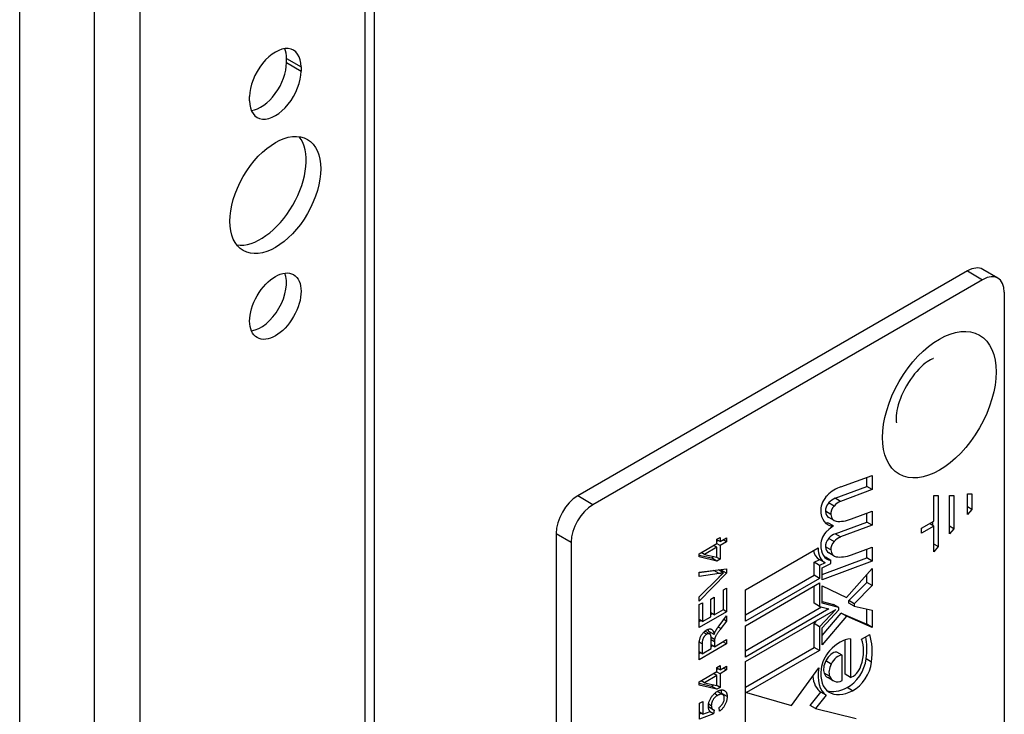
# Model space of a CAD drawing. Header units: inches. Extents: x 7 to 112, y 7 to 76.
# Tile 48 of 59: x 94.96 to 97.5, y 39.8 to 41.59. Entities that reach past the tile are written whole.
import ezdxf

# ---------------------------------------------------------------- set-up
doc = ezdxf.new("R2010")
doc.units = ezdxf.units.IN
doc.header["$MEASUREMENT"] = 0
doc.layers.add('Visible Edges(ANSI)', color=7, linetype='Continuous', lineweight=25)
doc.layers.add('Visible Tangent Edges(ANSI)', color=7, linetype='Continuous', lineweight=25)

msp = doc.modelspace()

# ---------------------------------------------------------------- linework, layer by layer
at = {"layer": 'Visible Edges(ANSI)'}
for p, q in [((94.9639, 38.0767), (94.9639, 53.2494)), ((95.8756, 52.6346), (95.8756, 38.4602)), ((95.6498, 41.4791), (95.6498, 41.4897)), ((95.6873, 41.468), (95.6873, 41.4574)), ((95.5551, 41.3811), (95.5551, 41.3917)), ((97.4006, 40.9436), (96.3984, 40.365)), ((97.4789, 40.925), (97.44, 40.9475)), ((97.4395, 40.9211), (96.4373, 40.3425)), ((97.4952, 40.889), (97.4952, 39.3905)), ((97.0747, 40.3888), (97.1555, 40.4173)), ((97.1416, 40.3894), (97.1416, 40.4124)), ((97.1555, 40.4173), (97.1555, 40.3813)), ((97.0602, 40.359), (97.1416, 40.3894)), ((97.1555, 40.3813), (97.0742, 40.3509)), ((97.1555, 40.3813), (97.1416, 40.3894)), ((97.3141, 40.3006), (97.3141, 40.3665)), ((97.3141, 40.3665), (97.3255, 40.3665)), ((97.3255, 40.3665), (97.3255, 40.2347)), ((97.3541, 40.2677), (97.3541, 40.3665)), ((97.3541, 40.3665), (97.3655, 40.3665)), ((97.3655, 40.3665), (97.3655, 40.2809)), ((97.4003, 40.3174), (97.4003, 40.3701)), ((97.4003, 40.3701), (97.4117, 40.3701)), ((97.4117, 40.3701), (97.4117, 40.3306)), ((97.1024, 40.306), (97.1555, 40.3258)), ((97.1555, 40.3258), (97.1555, 40.2899)), ((97.4117, 40.3306), (97.4003, 40.3372)), ((97.4117, 40.3306), (97.4003, 40.3174)), ((97.0577, 40.3018), (97.0437, 40.3099)), ((97.1416, 40.2979), (97.1416, 40.3206)), ((97.2827, 40.2825), (97.3141, 40.3006)), ((97.3116, 40.2889), (97.3116, 40.2992)), ((97.0558, 40.2879), (97.0419, 40.2959)), ((97.0602, 40.2676), (97.1416, 40.2979)), ((97.1555, 40.2899), (97.0742, 40.2595)), ((97.1555, 40.2899), (97.1416, 40.2979)), ((97.3141, 40.2874), (97.2827, 40.2693)), ((97.2827, 40.2693), (97.2827, 40.2825)), ((97.3141, 40.2874), (97.3027, 40.294)), ((97.3141, 40.2215), (97.3141, 40.2874)), ((97.3655, 40.2809), (97.3541, 40.2875)), ((97.3655, 40.2809), (97.3541, 40.2677)), ((96.3428, 40.2685), (96.3428, 38.77)), ((96.7564, 40.254), (96.7644, 40.2586)), ((96.7564, 40.243), (96.7564, 40.254)), ((96.7644, 40.2476), (96.7564, 40.2522)), ((96.7564, 40.249), (96.7592, 40.2506)), ((96.7644, 40.2586), (96.7644, 40.2476)), ((96.7644, 40.2476), (96.7813, 40.2574)), ((96.7813, 40.2473), (96.7727, 40.2524)), ((96.7813, 40.2574), (96.7813, 40.2473)), ((96.3817, 40.2461), (96.3817, 38.7476)), ((96.7106, 40.2165), (96.7564, 40.243)), ((96.7564, 40.233), (96.7245, 40.2146)), ((96.7564, 40.233), (96.7478, 40.238)), ((96.7505, 40.2364), (96.7505, 40.2396)), ((96.7644, 40.2376), (96.7557, 40.2426)), ((96.7564, 40.2074), (96.7564, 40.233)), ((96.7813, 40.2473), (96.7644, 40.2376)), ((96.7644, 40.2376), (96.7644, 40.2022)), ((96.8295, 40.1238), (97.0169, 40.2319)), ((97.1024, 40.2138), (97.1555, 40.2336)), ((97.1416, 40.2057), (97.1416, 40.2284)), ((97.1555, 40.2336), (97.1555, 40.1976)), ((97.3255, 40.2347), (97.3141, 40.2413)), ((97.3255, 40.2347), (97.3141, 40.2215)), ((96.7106, 40.2083), (96.7106, 40.2165)), ((96.7106, 40.2131), (96.7425, 40.2056)), ((96.7564, 40.1976), (96.7106, 40.2083)), ((96.7245, 40.2146), (96.7159, 40.2196)), ((96.7245, 40.2146), (96.7564, 40.2074)), ((96.7425, 40.2056), (96.7487, 40.2091)), ((96.7564, 40.1976), (96.7425, 40.2056)), ((96.7644, 40.2022), (96.7547, 40.2078)), ((96.7644, 40.2022), (96.7564, 40.1976)), ((97.0062, 40.1945), (97.0206, 40.2013)), ((97.0334, 40.1939), (97.0195, 40.202)), ((97.0268, 40.1628), (97.1416, 40.2057)), ((97.1555, 40.1976), (97.0268, 40.1496)), ((97.0494, 40.1992), (97.0355, 40.2072)), ((97.0577, 40.2104), (97.0437, 40.2184)), ((97.0494, 40.1913), (97.0494, 40.1992)), ((97.1555, 40.1976), (97.1416, 40.2057)), ((96.7106, 40.1687), (96.7813, 40.1776)), ((96.7106, 40.1678), (96.7481, 40.1733)), ((96.7735, 40.1676), (96.7607, 40.175)), ((96.7653, 40.1723), (96.7674, 40.1745)), ((96.7674, 40.1745), (96.7674, 40.1758)), ((96.7813, 40.1664), (96.7674, 40.1745)), ((96.7813, 40.1776), (96.7813, 40.1664)), ((97.0062, 40.161), (97.0062, 40.1945)), ((97.0201, 40.1864), (97.0062, 40.1945)), ((97.0346, 40.1933), (97.0201, 40.1864)), ((97.0201, 40.1864), (97.0201, 40.1529)), ((97.0268, 40.1805), (97.0494, 40.1913)), ((97.0268, 40.1496), (97.0268, 40.1805)), ((97.0893, 40.1039), (97.1555, 40.1789)), ((97.1555, 40.1789), (97.1555, 40.1348)), ((96.7106, 40.1577), (96.7106, 40.1687)), ((96.7813, 40.1664), (96.7106, 40.0941)), ((96.762, 40.1653), (96.7106, 40.1577)), ((96.7106, 40.1058), (96.762, 40.1566)), ((96.8295, 40.059), (97.0062, 40.161)), ((97.0201, 40.1529), (96.8295, 40.0429)), ((97.0201, 40.1529), (97.0062, 40.161)), ((97.1416, 40.1428), (97.1416, 40.1631)), ((96.773, 40.1235), (96.7813, 40.1283)), ((96.773, 40.0733), (96.773, 40.1235)), ((96.7813, 40.1283), (96.7813, 40.0673)), ((96.8295, 40.0315), (97.0201, 40.1415)), ((96.8295, 40.0429), (96.8295, 40.1238)), ((97.0062, 40.0892), (97.0062, 40.1335)), ((97.0201, 40.1415), (97.0201, 40.0811)), ((97.0268, 40.0895), (97.0268, 40.134)), ((97.0268, 40.134), (97.0893, 40.1039)), ((97.0956, 40.0959), (97.1416, 40.1428)), ((97.1555, 40.1348), (97.1095, 40.0878)), ((97.1555, 40.1348), (97.1416, 40.1428)), ((96.7106, 40.0941), (96.7106, 40.1058)), ((96.7406, 40.0999), (96.7489, 40.1047)), ((96.7406, 40.0546), (96.7406, 40.0999)), ((96.7489, 40.1047), (96.7489, 40.0594)), ((96.7106, 40.0856), (96.719, 40.0904)), ((96.7106, 40.0265), (96.7106, 40.0856)), ((96.719, 40.0904), (96.719, 40.0421)), ((96.7489, 40.0594), (96.773, 40.0733)), ((96.7813, 40.0673), (96.772, 40.0727)), ((96.8295, 39.9667), (97.0253, 40.0798)), ((97.0445, 40.0748), (96.8295, 39.9507)), ((96.8295, 39.9392), (97.0617, 40.0733)), ((97.0201, 40.0811), (97.0062, 40.0892)), ((97.0201, 40.0811), (97.0445, 40.0748)), ((97.0617, 40.0733), (97.0201, 40.0288)), ((97.0268, 40.0939), (97.0562, 40.0862)), ((97.0701, 40.0781), (97.0268, 40.0895)), ((97.0268, 40.0262), (97.0701, 40.0724)), ((97.0701, 40.0781), (97.0562, 40.0862)), ((97.0701, 40.0724), (97.0701, 40.0781)), ((97.0956, 40.0893), (97.0956, 40.0959)), ((97.1095, 40.0878), (97.0956, 40.0959)), ((97.1095, 40.0813), (97.0956, 40.0893)), ((97.1095, 40.0878), (97.1095, 40.0813)), ((97.1095, 40.0813), (97.1555, 40.0711)), ((97.1416, 40.035), (97.1416, 40.0742)), ((97.1555, 40.0711), (97.1555, 40.027)), ((96.7813, 40.0673), (96.7106, 40.0265)), ((96.719, 40.0421), (96.7106, 40.047)), ((96.719, 40.0421), (96.7406, 40.0546)), ((96.7489, 40.0594), (96.7406, 40.0643)), ((96.7406, 40.0599), (96.7444, 40.0621)), ((96.7621, 40.0315), (96.7813, 40.0567)), ((96.7813, 40.0432), (96.7742, 40.0474)), ((96.7813, 40.0567), (96.7813, 40.0432)), ((97.0062, 40.0369), (97.015, 40.0463)), ((97.0268, 40.0065), (97.0758, 40.064)), ((97.0897, 40.056), (97.0268, 39.9821)), ((97.0897, 40.056), (97.0758, 40.064)), ((97.0758, 40.064), (97.1416, 40.035)), ((97.1555, 40.027), (97.0897, 40.056)), ((96.7106, 40.0426), (96.7144, 40.0448)), ((96.7813, 40.0432), (96.7666, 40.0239)), ((96.8295, 39.9507), (96.8295, 40.0315)), ((97.0062, 39.9756), (97.0062, 40.0369)), ((97.0201, 40.0288), (97.0062, 40.0369)), ((97.0201, 40.0288), (97.0201, 39.9676)), ((97.0268, 39.9821), (97.0268, 40.0262)), ((97.1555, 40.027), (97.1416, 40.035)), ((96.7379, 40.0102), (96.7255, 40.0174)), ((96.7492, 40.0086), (96.7352, 40.0166)), ((96.7502, 39.9963), (96.7416, 40.0012)), ((96.7418, 39.9729), (96.7418, 39.9961)), ((96.7499, 39.9775), (96.7813, 39.9957)), ((96.7813, 39.9957), (96.7813, 39.9849)), ((97.0857, 39.9064), (97.0857, 39.9951)), ((97.0996, 39.998), (97.0996, 39.8984)), ((97.1279, 39.9964), (97.1491, 40.0086)), ((96.7813, 39.9849), (96.7106, 39.944)), ((96.7106, 39.944), (96.7106, 39.9802)), ((96.7184, 39.9852), (96.7184, 39.9594)), ((96.7184, 39.9594), (96.7418, 39.9729)), ((96.7499, 39.9775), (96.7418, 39.9822)), ((96.7418, 39.9781), (96.7454, 39.9802)), ((96.7499, 39.99), (96.7499, 39.9775)), ((96.7813, 39.9849), (96.772, 39.9903)), ((96.8295, 39.8737), (97.0062, 39.9756)), ((97.0201, 39.9676), (97.0062, 39.9756)), ((96.7184, 39.9594), (96.7106, 39.9639)), ((96.7106, 39.9601), (96.7139, 39.962)), ((97.0201, 39.9676), (96.8325, 39.8593)), ((97.0784, 39.9556), (97.0645, 39.9636)), ((97.0784, 39.8902), (97.0784, 39.9556)), ((96.7564, 39.9243), (96.7644, 39.9289)), ((96.7564, 39.9133), (96.7564, 39.9243)), ((96.7644, 39.9179), (96.7564, 39.9225)), ((96.7564, 39.9193), (96.7592, 39.9209)), ((96.7644, 39.9289), (96.7644, 39.9179)), ((96.7644, 39.9179), (96.7813, 39.9277)), ((96.7813, 39.9176), (96.7727, 39.9226)), ((96.7813, 39.9277), (96.7813, 39.9176)), ((96.8295, 39.7571), (96.8295, 39.9392)), ((96.9479, 39.8263), (97.0183, 39.9233)), ((96.7106, 39.8868), (96.7564, 39.9133)), ((96.7564, 39.9033), (96.7245, 39.8848)), ((96.7564, 39.9033), (96.7478, 39.9083)), ((96.7505, 39.9067), (96.7505, 39.9099)), ((96.7644, 39.9079), (96.7557, 39.9129)), ((96.7564, 39.8777), (96.7564, 39.9033)), ((96.7813, 39.9176), (96.7644, 39.9079)), ((96.7644, 39.9079), (96.7644, 39.8725)), ((97.0552, 39.8899), (97.0413, 39.8979)), ((97.0996, 39.8984), (97.0857, 39.9064)), ((96.7106, 39.8786), (96.7106, 39.8868)), ((96.7106, 39.8834), (96.7425, 39.8759)), ((96.7564, 39.8679), (96.7106, 39.8786)), ((96.7245, 39.8848), (96.7159, 39.8899)), ((96.7245, 39.8848), (96.7564, 39.8777)), ((96.7425, 39.8759), (96.7487, 39.8794)), ((96.7564, 39.8679), (96.7425, 39.8759)), ((96.7644, 39.8725), (96.7547, 39.8781)), ((96.7644, 39.8725), (96.7564, 39.8679)), ((96.7712, 39.8542), (96.7573, 39.8622)), ((96.8325, 39.8593), (96.8295, 39.861)), ((96.8325, 39.8593), (96.9479, 39.8263)), ((96.9963, 39.8262), (97.0235, 39.8608)), ((97.0374, 39.8528), (97.0102, 39.8182)), ((97.0374, 39.8528), (97.0235, 39.8608)), ((96.7115, 39.8321), (96.7198, 39.8369)), ((96.7115, 39.7915), (96.7115, 39.8321)), ((96.7198, 39.8369), (96.7198, 39.8043)), ((96.7465, 39.8155), (96.7344, 39.8224)), ((96.7347, 39.8197), (96.735, 39.8221)), ((96.7628, 39.8114), (96.762, 39.8215)), ((97.0102, 39.8182), (96.9963, 39.8262)), ((97.0102, 39.8182), (97.114, 39.7926)), ((96.7198, 39.8043), (96.7115, 39.8091)), ((96.7115, 39.8046), (96.7164, 39.8063)), ((96.7479, 39.8046), (96.7115, 39.7915)), ((96.7198, 39.8043), (96.7388, 39.8109)), ((96.7479, 39.8046), (96.7377, 39.8105)), ((96.7489, 39.8146), (96.7479, 39.8046))]:
    msp.add_line(p, q, dxfattribs=at)
at = {"layer": 'Visible Edges(ANSI)', "flags": 128}
for points in [[(97.3132, 40.7184), (97.3126, 40.7182), (97.3111, 40.7177), (97.3086, 40.7166), (97.3053, 40.715), (97.3014, 40.7127), (97.2969, 40.7097), (97.292, 40.7061), (97.2868, 40.7018), (97.2814, 40.6969), (97.2758, 40.6913), (97.2702, 40.6852), (97.2646, 40.6786), (97.2591, 40.6716), (97.2537, 40.6642), (97.2486, 40.6564), (97.2438, 40.6484), (97.2393, 40.6402), (97.2351, 40.6319), (97.2313, 40.6235), (97.228, 40.6153), (97.2251, 40.6071), (97.2226, 40.5992), (97.2206, 40.5916), (97.2191, 40.5844), (97.2179, 40.5778), (97.2172, 40.5717), (97.2169, 40.5663), (97.2169, 40.5618), (97.2171, 40.5581), (97.2174, 40.5555), (97.2177, 40.5538), (97.2179, 40.5533)], [(96.7481, 40.1733), (96.7482, 40.1733), (96.7483, 40.1734), (96.7484, 40.1734), (96.7485, 40.1734), (96.7487, 40.1734), (96.7488, 40.1734), (96.7489, 40.1735), (96.749, 40.1735), (96.7491, 40.1735), (96.7493, 40.1735), (96.7494, 40.1735), (96.7495, 40.1735), (96.7496, 40.1736), (96.7497, 40.1736), (96.7498, 40.1736), (96.75, 40.1736), (96.7501, 40.1736), (96.7502, 40.1737), (96.7503, 40.1737), (96.7504, 40.1737), (96.7506, 40.1737), (96.7507, 40.1737), (96.7508, 40.1738), (96.7509, 40.1738)], [(96.762, 40.1566), (96.7625, 40.1572), (96.763, 40.1577), (96.7635, 40.1582), (96.764, 40.1586), (96.7645, 40.1591), (96.765, 40.1596), (96.7655, 40.1601), (96.766, 40.1606), (96.7665, 40.161), (96.767, 40.1615), (96.7675, 40.162), (96.7679, 40.1624), (96.7684, 40.1629), (96.7689, 40.1633), (96.7694, 40.1638), (96.7698, 40.1642), (96.7703, 40.1647), (96.7708, 40.1651), (96.7712, 40.1655), (96.7717, 40.1659), (96.7722, 40.1664), (96.7726, 40.1668), (96.7731, 40.1672), (96.7735, 40.1676)], [(96.7735, 40.1676), (96.773, 40.1675), (96.7726, 40.1674), (96.7721, 40.1672), (96.7716, 40.1671), (96.7711, 40.167), (96.7706, 40.1669), (96.7702, 40.1668), (96.7697, 40.1667), (96.7692, 40.1666), (96.7687, 40.1665), (96.7682, 40.1664), (96.7678, 40.1663), (96.7673, 40.1662), (96.7668, 40.1661), (96.7663, 40.166), (96.7658, 40.1659), (96.7653, 40.1658), (96.7649, 40.1658), (96.7644, 40.1657), (96.7639, 40.1656), (96.7634, 40.1655), (96.7629, 40.1654), (96.7625, 40.1654), (96.762, 40.1653)], [(96.7106, 39.9802), (96.7107, 39.9829), (96.7107, 39.9854), (96.7109, 39.9878), (96.7111, 39.9901), (96.7114, 39.9923), (96.7117, 39.9943), (96.7121, 39.9962), (96.7125, 39.9979), (96.7131, 39.9996), (96.7137, 40.0013), (96.7144, 40.0029), (96.7152, 40.0046), (96.7161, 40.0062), (96.717, 40.0078), (96.7181, 40.0094), (96.7193, 40.0109), (96.7205, 40.0124), (96.7217, 40.0138), (96.723, 40.0151), (96.7243, 40.0164), (96.7257, 40.0175), (96.7271, 40.0186), (96.7285, 40.0196), (96.7299, 40.0204)], [(96.7299, 40.0204), (96.7312, 40.0211), (96.7324, 40.0217), (96.7335, 40.0222), (96.7347, 40.0226), (96.7358, 40.0229), (96.7369, 40.0231), (96.7379, 40.0231), (96.7389, 40.0231), (96.7399, 40.023), (96.7408, 40.0228), (96.7417, 40.0225), (96.7426, 40.0221), (96.7434, 40.0216), (96.7442, 40.021), (96.7449, 40.0203), (96.7456, 40.0195), (96.7462, 40.0185), (96.7468, 40.0174), (96.7473, 40.0162), (96.7478, 40.0149), (96.7482, 40.0135), (96.7486, 40.012), (96.7489, 40.0104), (96.7492, 40.0086)], [(96.7352, 40.0166), (96.7352, 40.0169), (96.7352, 40.0172), (96.7351, 40.0174), (96.7351, 40.0177), (96.7351, 40.0179), (96.735, 40.0182), (96.735, 40.0185), (96.7349, 40.0187), (96.7349, 40.019), (96.7348, 40.0192), (96.7348, 40.0194), (96.7347, 40.0197), (96.7347, 40.0199), (96.7346, 40.0202), (96.7346, 40.0204), (96.7345, 40.0206), (96.7345, 40.0209), (96.7344, 40.0211), (96.7344, 40.0213), (96.7343, 40.0215), (96.7343, 40.0217), (96.7342, 40.022), (96.7341, 40.0222), (96.7341, 40.0224)], [(96.7666, 40.0239), (96.7651, 40.0219), (96.7636, 40.0199), (96.7623, 40.0181), (96.761, 40.0164), (96.7598, 40.0147), (96.7588, 40.0132), (96.7578, 40.0118), (96.7569, 40.0105), (96.7561, 40.0093), (96.7553, 40.0081), (96.7546, 40.007), (96.754, 40.006), (96.7535, 40.005), (96.753, 40.004), (96.7525, 40.0031), (96.7521, 40.0023), (96.7518, 40.0015), (96.7515, 40.0007), (96.7512, 39.9999), (96.751, 39.9992), (96.7508, 39.9984), (96.7506, 39.9977), (96.7504, 39.997), (96.7502, 39.9963)], [(96.7527, 40.0171), (96.753, 40.0177), (96.7533, 40.0182), (96.7536, 40.0188), (96.754, 40.0194), (96.7543, 40.02), (96.7547, 40.0206), (96.755, 40.0212), (96.7554, 40.0218), (96.7558, 40.0224), (96.7561, 40.0229), (96.7565, 40.0235), (96.7569, 40.0241), (96.7573, 40.0247), (96.7577, 40.0253), (96.7581, 40.026), (96.7585, 40.0266), (96.759, 40.0272), (96.7594, 40.0278), (96.7598, 40.0284), (96.7603, 40.029), (96.7607, 40.0296), (96.7612, 40.0302), (96.7616, 40.0309), (96.7621, 40.0315)], [(96.7299, 40.0093), (96.7291, 40.0088), (96.7283, 40.0083), (96.7275, 40.0077), (96.7268, 40.007), (96.726, 40.0063), (96.7254, 40.0056), (96.7247, 40.0049), (96.724, 40.004), (96.7234, 40.0032), (96.7228, 40.0023), (96.7222, 40.0013), (96.7217, 40.0003), (96.7212, 39.9993), (96.7207, 39.9982), (96.7203, 39.9971), (96.7199, 39.996), (96.7195, 39.9948), (96.7192, 39.9935), (96.719, 39.9922), (96.7188, 39.9909), (96.7186, 39.9895), (96.7185, 39.9881), (96.7185, 39.9867), (96.7184, 39.9852)], [(96.7418, 39.9961), (96.7418, 39.9979), (96.7417, 39.9995), (96.7416, 40.0011), (96.7415, 40.0025), (96.7413, 40.0038), (96.7411, 40.0049), (96.7408, 40.006), (96.7405, 40.0069), (96.7402, 40.0077), (96.7397, 40.0084), (96.7393, 40.009), (96.7388, 40.0096), (96.7382, 40.01), (96.7376, 40.0104), (96.737, 40.0106), (96.7363, 40.0108), (96.7355, 40.0109), (96.7348, 40.0109), (96.734, 40.0108), (96.7332, 40.0107), (96.7324, 40.0104), (96.7316, 40.0101), (96.7308, 40.0098), (96.7299, 40.0093)], [(96.7381, 40.0101), (96.7382, 40.0102), (96.7382, 40.0104), (96.7383, 40.0105), (96.7384, 40.0106), (96.7384, 40.0108), (96.7385, 40.0109), (96.7386, 40.0111), (96.7386, 40.0112), (96.7387, 40.0114), (96.7388, 40.0115), (96.7389, 40.0117), (96.7389, 40.0119), (96.739, 40.012), (96.7391, 40.0122), (96.7392, 40.0123), (96.7393, 40.0125), (96.7394, 40.0127), (96.7395, 40.0128), (96.7395, 40.013), (96.7396, 40.0132), (96.7397, 40.0133), (96.7398, 40.0135), (96.7399, 40.0137), (96.74, 40.0139)], [(96.7492, 40.0086), (96.7493, 40.009), (96.7495, 40.0095), (96.7496, 40.0099), (96.7497, 40.0103), (96.7499, 40.0107), (96.75, 40.0111), (96.7502, 40.0115), (96.7503, 40.0119), (96.7505, 40.0123), (96.7506, 40.0126), (96.7508, 40.013), (96.7509, 40.0133), (96.7511, 40.0137), (96.7512, 40.014), (96.7514, 40.0144), (96.7515, 40.0147), (96.7517, 40.015), (96.7518, 40.0153), (96.7519, 40.0157), (96.7521, 40.016), (96.7522, 40.0162), (96.7524, 40.0165), (96.7525, 40.0168), (96.7527, 40.0171)], [(96.7502, 39.9963), (96.7502, 39.9961), (96.7502, 39.9959), (96.7502, 39.9957), (96.7501, 39.9955), (96.7501, 39.9953), (96.7501, 39.9951), (96.7501, 39.9949), (96.7501, 39.9947), (96.75, 39.9944), (96.75, 39.9942), (96.75, 39.9939), (96.75, 39.9937), (96.75, 39.9934), (96.75, 39.9932), (96.75, 39.9929), (96.7499, 39.9926), (96.7499, 39.9923), (96.7499, 39.992), (96.7499, 39.9917), (96.7499, 39.9914), (96.7499, 39.9911), (96.7499, 39.9907), (96.7499, 39.9904), (96.7499, 39.99)], [(96.7344, 39.8238), (96.7344, 39.8255), (96.7346, 39.8273), (96.7348, 39.8291), (96.7351, 39.8309), (96.7355, 39.8327), (96.736, 39.8346), (96.7366, 39.8364), (96.7372, 39.8382), (96.738, 39.84), (96.7388, 39.8418), (96.7398, 39.8437), (96.7408, 39.8455), (96.7419, 39.8473), (96.743, 39.849), (96.7442, 39.8507), (96.7455, 39.8523), (96.7468, 39.8538), (96.7481, 39.8553), (96.7495, 39.8566), (96.751, 39.8579), (96.7525, 39.8591), (96.754, 39.8603), (96.7556, 39.8614), (96.7573, 39.8624)], [(96.7581, 39.8522), (96.7569, 39.8515), (96.7557, 39.8507), (96.7546, 39.8499), (96.7535, 39.849), (96.7524, 39.8481), (96.7514, 39.8472), (96.7505, 39.8462), (96.7496, 39.8451), (96.7487, 39.8441), (96.7479, 39.843), (96.7471, 39.8418), (96.7464, 39.8406), (96.7457, 39.8394), (96.745, 39.8382), (96.7445, 39.837), (96.744, 39.8357), (96.7435, 39.8345), (96.7431, 39.8332), (96.7428, 39.8319), (96.7425, 39.8307), (96.7423, 39.8294), (96.7422, 39.8281), (96.7421, 39.8268), (96.742, 39.8255)], [(96.7572, 39.8623), (96.7572, 39.8623), (96.7572, 39.8623), (96.7572, 39.8623), (96.7572, 39.8623), (96.7572, 39.8623), (96.7572, 39.8623), (96.7572, 39.8623), (96.7572, 39.8623), (96.7572, 39.8623), (96.7572, 39.8623), (96.7572, 39.8623), (96.7572, 39.8623), (96.7573, 39.8622), (96.7573, 39.8622), (96.7573, 39.8622), (96.7573, 39.8622), (96.7573, 39.8622), (96.7573, 39.8622), (96.7573, 39.8622), (96.7573, 39.8622), (96.7573, 39.8622), (96.7573, 39.8622), (96.7573, 39.8622), (96.7573, 39.8622)], [(96.7573, 39.8624), (96.7581, 39.8628), (96.7589, 39.8632), (96.7597, 39.8636), (96.7604, 39.864), (96.7612, 39.8644), (96.762, 39.8647), (96.7627, 39.8649), (96.7634, 39.8652), (96.7642, 39.8654), (96.7649, 39.8656), (96.7656, 39.8658), (96.7663, 39.8659), (96.767, 39.8661), (96.7677, 39.8662), (96.7683, 39.8662), (96.769, 39.8662), (96.7696, 39.8663), (96.7703, 39.8662), (96.7709, 39.8662), (96.7715, 39.8661), (96.7722, 39.866), (96.7728, 39.8659), (96.7734, 39.8657), (96.774, 39.8655)], [(96.7754, 39.8449), (96.7754, 39.8461), (96.7753, 39.8472), (96.7751, 39.8482), (96.7749, 39.8492), (96.7746, 39.8501), (96.7742, 39.851), (96.7738, 39.8517), (96.7733, 39.8524), (96.7727, 39.853), (96.7721, 39.8536), (96.7714, 39.8541), (96.7707, 39.8545), (96.7699, 39.8548), (96.769, 39.855), (96.7681, 39.8552), (96.7672, 39.8552), (96.7662, 39.8552), (96.7652, 39.855), (96.7641, 39.8548), (96.763, 39.8545), (96.7618, 39.854), (96.7606, 39.8535), (96.7594, 39.8529), (96.7581, 39.8522)], [(96.762, 39.8215), (96.7631, 39.8223), (96.7642, 39.8232), (96.7652, 39.8241), (96.7661, 39.825), (96.767, 39.8259), (96.7679, 39.8268), (96.7687, 39.8278), (96.7695, 39.8287), (96.7702, 39.8297), (96.7709, 39.8307), (96.7715, 39.8317), (96.7721, 39.8327), (96.7726, 39.8337), (96.7731, 39.8347), (96.7735, 39.8358), (96.7739, 39.8368), (96.7743, 39.8378), (96.7746, 39.8388), (96.7748, 39.8398), (96.775, 39.8409), (96.7752, 39.8419), (96.7753, 39.8429), (96.7754, 39.8439), (96.7754, 39.8449)], [(96.7825, 39.8491), (96.7825, 39.8472), (96.7824, 39.8454), (96.7822, 39.8435), (96.7819, 39.8417), (96.7816, 39.8399), (96.7812, 39.8382), (96.7807, 39.8364), (96.7801, 39.8346), (96.7795, 39.8329), (96.7788, 39.8312), (96.778, 39.8294), (96.7771, 39.8277), (96.7762, 39.8261), (96.7752, 39.8245), (96.7742, 39.8229), (96.7731, 39.8214), (96.772, 39.82), (96.7709, 39.8186), (96.7696, 39.8172), (96.7684, 39.816), (96.767, 39.8147), (96.7657, 39.8136), (96.7643, 39.8125), (96.7628, 39.8114)], [(96.7686, 39.8571), (96.7686, 39.8575), (96.7686, 39.858), (96.7686, 39.8584), (96.7686, 39.8588), (96.7685, 39.8592), (96.7685, 39.8597), (96.7685, 39.8601), (96.7685, 39.8605), (96.7684, 39.8609), (96.7684, 39.8613), (96.7683, 39.8616), (96.7683, 39.862), (96.7682, 39.8624), (96.7682, 39.8628), (96.7681, 39.8631), (96.768, 39.8635), (96.7679, 39.8638), (96.7679, 39.8642), (96.7678, 39.8645), (96.7677, 39.8648), (96.7676, 39.8652), (96.7675, 39.8655), (96.7674, 39.8658), (96.7673, 39.8661)], [(96.7686, 39.8557), (96.7686, 39.8558), (96.7686, 39.8558), (96.7686, 39.8559), (96.7686, 39.8559), (96.7686, 39.856), (96.7686, 39.8561), (96.7686, 39.8561), (96.7686, 39.8562), (96.7686, 39.8562), (96.7686, 39.8563), (96.7686, 39.8563), (96.7686, 39.8564), (96.7686, 39.8565), (96.7686, 39.8565), (96.7686, 39.8566), (96.7686, 39.8566), (96.7686, 39.8567), (96.7686, 39.8567), (96.7686, 39.8568), (96.7686, 39.8569), (96.7686, 39.8569), (96.7686, 39.857), (96.7686, 39.857), (96.7686, 39.8571)], [(96.774, 39.8655), (96.7746, 39.8653), (96.7753, 39.865), (96.776, 39.8646), (96.7766, 39.8643), (96.7771, 39.8639), (96.7777, 39.8634), (96.7782, 39.8629), (96.7787, 39.8624), (96.7792, 39.8618), (96.7796, 39.8613), (96.78, 39.8606), (96.7804, 39.86), (96.7807, 39.8593), (96.781, 39.8585), (96.7813, 39.8577), (96.7816, 39.8569), (96.7818, 39.8561), (96.782, 39.8552), (96.7821, 39.8542), (96.7823, 39.8533), (96.7824, 39.8523), (96.7825, 39.8512), (96.7825, 39.8502), (96.7825, 39.8491)], [(96.7388, 39.8109), (96.7385, 39.8113), (96.7381, 39.8117), (96.7378, 39.8121), (96.7375, 39.8126), (96.7372, 39.813), (96.7369, 39.8135), (96.7366, 39.814), (96.7364, 39.8144), (96.7361, 39.8149), (96.7359, 39.8154), (96.7357, 39.816), (96.7355, 39.8165), (96.7353, 39.817), (96.7352, 39.8176), (96.735, 39.8182), (96.7349, 39.8187), (96.7348, 39.8193), (96.7347, 39.8199), (96.7346, 39.8205), (96.7345, 39.8212), (96.7345, 39.8218), (96.7344, 39.8224), (96.7344, 39.8231), (96.7344, 39.8238)], [(96.742, 39.8255), (96.7421, 39.8247), (96.7421, 39.8239), (96.7422, 39.8232), (96.7423, 39.8225), (96.7424, 39.8218), (96.7425, 39.8212), (96.7427, 39.8205), (96.7429, 39.82), (96.7431, 39.8194), (96.7434, 39.8189), (96.7437, 39.8183), (96.744, 39.8179), (96.7443, 39.8174), (96.7446, 39.817), (96.745, 39.8166), (96.7454, 39.8163), (96.7458, 39.8159), (96.7462, 39.8157), (96.7466, 39.8154), (96.747, 39.8152), (96.7475, 39.815), (96.748, 39.8148), (96.7484, 39.8147), (96.7489, 39.8146)]]:
    msp.add_lwpolyline(points, dxfattribs=at)
at = {"layer": 'Visible Edges(ANSI)'}
for centre, major_axis, start_param, end_param in [((95.6212, 41.4299), (0.0468, 0.081), 5.497787, 8.63938), ((95.5837, 41.4515), (0.0467, 0.081), 5.497787, 5.870774), ((95.5837, 41.4409), (0.0467, 0.081), 3.554004, 5.497787), ((95.6212, 41.4193), (-0.0468, -0.081), 5.497787, 8.63938), ((95.5837, 41.1604), (-0.0825, -0.1429), 0.229131, 2.912462), ((95.5837, 40.8747), (0.0467, 0.081), 3.554004, 5.870774), ((97.4006, 40.8793), (0.0394, 0.0682), 0, 0.785398), ((97.4395, 40.8568), (0.0394, 0.0682), 5.497787, 7.068583), ((97.0617, 40.3043), (0.048, 0.0831), 0.593412, 1.107844), ((96.3984, 40.3007), (-0.0394, -0.0682), 3.926991, 5.497787), ((97.0481, 40.3437), (0.0175, 0.0303), 1.107844, 2.350588), ((97.0552, 40.3231), (0.0205, 0.0355), 0.610729, 1.196401), ((97.0691, 40.3151), (-0.0205, -0.0355), 3.752322, 4.337994), ((96.4373, 40.2782), (0.0394, 0.0682), 0.785398, 2.356194), ((97.0812, 40.3626), (-0.0409, -0.0709), 5.492181, 6.613939), ((97.0493, 40.3354), (0.01, 0.0173), 1.196401, 2.462706), ((97.0647, 40.3462), (-0.021, -0.0364), 5.604299, 6.283185), ((97.0632, 40.3274), (-0.01, -0.0173), 4.337994, 5.604299), ((97.0787, 40.3382), (-0.021, -0.0364), 5.604299, 6.503242), ((97.1199, 40.441), (-0.0775, -0.1342), 0.236639, 0.625276), ((97.0472, 40.2533), (0.0169, 0.0293), 1.081978, 2.347078), ((97.0673, 40.3706), (-0.0409, -0.0709), 0.170877, 0.330754), ((97.0601, 40.2121), (0.048, 0.0831), 0.848525, 1.081978), ((97.0493, 40.244), (0.01, 0.0173), 1.196548, 2.461438), ((97.0552, 40.2317), (0.0205, 0.0355), 0.610865, 1.196548), ((97.0691, 40.2236), (-0.0205, -0.0355), 3.752458, 4.33814), ((97.0595, 40.2713), (-0.04, -0.0693), 5.724769, 6.283185), ((97.0734, 40.2632), (-0.04, -0.0693), 5.47676, 6.310847), ((97.0799, 40.2718), (-0.04, -0.0693), 5.48867, 6.499805), ((97.0647, 40.2548), (-0.021, -0.0364), 5.603031, 6.283185), ((97.0632, 40.2359), (-0.01, -0.0173), 4.33814, 5.603031), ((97.0787, 40.2468), (-0.021, -0.0364), 5.603031, 6.503084), ((97.066, 40.2798), (-0.04, -0.0693), 0.174883, 0.216619), ((97.1215, 40.3494), (-0.0775, -0.1342), 0.219898, 0.610865), ((97.0728, 39.9123), (0.047, 0.0814), 0.369234, 1.201563), ((97.0611, 39.9258), (0.0511, 0.0886), 5.055842, 5.891549), ((96.9986, 39.8886), (0.1012, 0.1753), 5.35049, 5.699836), ((97.0125, 39.8805), (-0.1012, -0.1753), 2.208898, 2.658734), ((97.0604, 39.9375), (0.0253, 0.0439), 1.201563, 2.270327), ((97.0537, 39.9346), (0.0159, 0.0276), 0.287189, 1.678399), ((97.0677, 39.9265), (0.0159, 0.0276), 0.287189, 1.678399), ((97.0941, 39.9274), (0.0329, 0.057), 3.867033, 5.35049), ((97.0941, 39.947), (-0.055, -0.0953), 5.272274, 6.251395), ((97.0941, 39.947), (-0.0498, -0.0863), 5.330385, 6.268672), ((97.0563, 39.9337), (-0.0182, -0.0316), 4.819991, 5.836026), ((97.0702, 39.9256), (-0.0182, -0.0316), 4.819991, 5.836026), ((97.106, 39.9272), (0.016, 0.0277), 3.639467, 5.055842), ((97.1081, 39.9193), (-0.0329, -0.057), 0.72544, 2.208898), ((97.0802, 39.955), (-0.055, -0.0953), 5.591866, 6.251395), ((97.0693, 39.9464), (-0.028, -0.0485), 5.836026, 6.283185), ((97.0832, 39.9384), (-0.028, -0.0485), 5.836026, 6.946368), ((97.097, 39.9835), (-0.0663, -0.1149), 0.110827, 0.72544), ((97.1109, 39.9755), (-0.0663, -0.1149), 6.268672, 7.008625)]:
    msp.add_ellipse(centre, major_axis=major_axis, ratio=0.57735, start_param=start_param, end_param=end_param, dxfattribs=at)
for centre, major_axis in [((95.6212, 41.1388), (-0.0825, -0.1429)), ((95.6212, 40.853), (-0.0467, -0.081))]:
    msp.add_ellipse(centre, major_axis=major_axis, ratio=0.57735, dxfattribs=at)
at = {"layer": 'Visible Tangent Edges(ANSI)'}
for p, q in [((95.155, 53.079), (95.155, 38.0263)), ((95.2738, 38.1202), (95.2738, 52.982)), ((95.851, 52.6488), (95.851, 38.4535)), ((95.6498, 41.4897), (95.6873, 41.468)), ((95.6498, 41.4791), (95.6873, 41.4574)), ((97.4006, 40.9436), (97.4395, 40.9211)), ((96.4373, 40.3425), (96.3984, 40.365)), ((97.0742, 40.3509), (97.0602, 40.359)), ((97.0491, 40.3175), (97.0352, 40.3255)), ((97.0575, 40.3391), (97.0436, 40.3471)), ((96.3428, 40.2685), (96.3817, 40.2461)), ((97.0575, 40.2476), (97.0436, 40.2557)), ((97.0742, 40.2595), (97.0602, 40.2676)), ((97.0491, 40.2261), (97.0352, 40.2341)), ((96.762, 40.1653), (96.7481, 40.1733)), ((96.7666, 40.0239), (96.7595, 40.028)), ((96.7299, 40.0093), (96.7219, 40.014)), ((96.7184, 39.9852), (96.711, 39.9895)), ((96.7499, 39.99), (96.7418, 39.9947)), ((97.1541, 39.938), (97.1401, 39.946)), ((97.0501, 39.9327), (97.0362, 39.9407)), ((97.0459, 39.9017), (97.032, 39.9097)), ((97.1053, 39.8641), (97.0914, 39.8721)), ((96.7581, 39.8522), (96.7499, 39.8569)), ((96.7825, 39.8491), (96.7686, 39.8571)), ((96.742, 39.8255), (96.7349, 39.8296))]:
    msp.add_line(p, q, dxfattribs=at)
msp.add_ellipse((97.3282, 40.5997), major_axis=(-0.1032, -0.1787), ratio=0.57735, dxfattribs=at)

doc.saveas('drawing.dxf')
